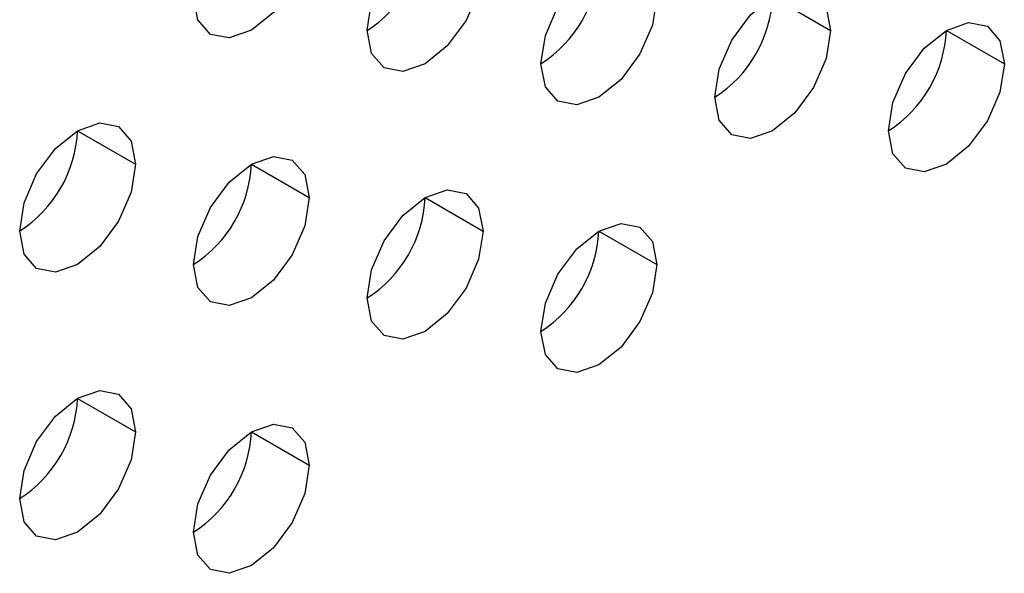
# Model space of a CAD drawing. Header units: millimetres. Extents: x 0 to 1118, y 0 to 864.
# Tile 156 of 256: x 938.417 to 939.919, y 670.66 to 671.505. Entities that reach past the tile are written whole.
import ezdxf

# ---------------------------------------------------------------- set-up
doc = ezdxf.new("R2010")
doc.units = ezdxf.units.MM

msp = doc.modelspace()

# ---------------------------------------------------------------- linework, layer by layer
at = {"color": 7, "linetype": 'Continuous', "lineweight": 25}
for p, q in [((939.5659, 671.5397), (939.6543, 671.4886)), ((939.8311, 671.4886), (939.9195, 671.4376)), ((938.5052, 671.3356), (938.5936, 671.2846)), ((938.7704, 671.2846), (938.8588, 671.2335)), ((939.0356, 671.2335), (939.124, 671.1825)), ((939.3007, 671.1824), (939.3891, 671.1314)), ((938.5052, 670.9273), (938.5936, 670.8763)), ((938.7704, 670.8763), (938.8588, 670.8253))]:
    msp.add_line(p, q, dxfattribs=at)
at = {"color": 7, "linetype": 'Continuous', "lineweight": 25, "flags": 128}
for points in [[(938.9472, 671.4887), (938.9539, 671.5316), (938.9731, 671.5758), (939.0017, 671.6145), (939.0356, 671.6418), (939.0694, 671.6535), (939.0981, 671.648), (939.1172, 671.6259), (939.124, 671.5907)], [(938.8588, 671.6418), (938.8521, 671.5989), (938.8329, 671.5547), (938.8042, 671.516), (938.7704, 671.4887), (938.7366, 671.477), (938.7079, 671.4825), (938.6887, 671.5046), (938.682, 671.5398)], [(939.124, 671.5907), (939.1172, 671.5478), (939.0981, 671.5036), (939.0694, 671.4649), (939.0356, 671.4376), (939.0017, 671.4259), (938.9731, 671.4315), (938.9539, 671.4535), (938.9472, 671.4887)], [(939.2123, 671.4376), (939.2191, 671.4806), (939.2382, 671.5248), (939.2669, 671.5634), (939.3007, 671.5907), (939.3346, 671.6025), (939.3632, 671.5969), (939.3824, 671.5749), (939.3891, 671.5397)], [(939.4775, 671.3866), (939.4842, 671.4295), (939.5034, 671.4737), (939.5321, 671.5124), (939.5659, 671.5397), (939.5997, 671.5514), (939.6284, 671.5459), (939.6476, 671.5238), (939.6543, 671.4886)], [(939.3891, 671.5397), (939.3824, 671.4967), (939.3632, 671.4526), (939.3346, 671.4139), (939.3007, 671.3866), (939.2669, 671.3748), (939.2382, 671.3804), (939.2191, 671.4025), (939.2123, 671.4376)], [(939.7427, 671.3355), (939.7494, 671.3785), (939.7686, 671.4226), (939.7972, 671.4613), (939.8311, 671.4886), (939.8649, 671.5004), (939.8936, 671.4948), (939.9127, 671.4727), (939.9195, 671.4376)], [(939.6543, 671.4886), (939.6476, 671.4457), (939.6284, 671.4015), (939.5997, 671.3628), (939.5659, 671.3355), (939.5321, 671.3238), (939.5034, 671.3293), (939.4842, 671.3514), (939.4775, 671.3866)], [(939.9195, 671.4376), (939.9127, 671.3946), (939.8936, 671.3504), (939.8649, 671.3118), (939.8311, 671.2845), (939.7972, 671.2727), (939.7686, 671.2783), (939.7494, 671.3003), (939.7427, 671.3355)], [(938.4169, 671.1825), (938.4236, 671.2255), (938.4427, 671.2697), (938.4714, 671.3083), (938.5052, 671.3356), (938.5391, 671.3474), (938.5677, 671.3418), (938.5869, 671.3198), (938.5936, 671.2846)], [(938.682, 671.1315), (938.6887, 671.1744), (938.7079, 671.2186), (938.7366, 671.2573), (938.7704, 671.2846), (938.8042, 671.2963), (938.8329, 671.2908), (938.8521, 671.2687), (938.8588, 671.2335)], [(938.5936, 671.2846), (938.5869, 671.2416), (938.5677, 671.1975), (938.5391, 671.1588), (938.5052, 671.1315), (938.4714, 671.1197), (938.4427, 671.1253), (938.4236, 671.1474), (938.4169, 671.1825)], [(938.9472, 671.0804), (938.9539, 671.1234), (938.9731, 671.1675), (939.0017, 671.2062), (939.0356, 671.2335), (939.0694, 671.2453), (939.0981, 671.2397), (939.1172, 671.2176), (939.124, 671.1825)], [(938.8588, 671.2335), (938.8521, 671.1906), (938.8329, 671.1464), (938.8042, 671.1077), (938.7704, 671.0804), (938.7366, 671.0687), (938.7079, 671.0743), (938.6887, 671.0963), (938.682, 671.1315)], [(939.124, 671.1825), (939.1172, 671.1395), (939.0981, 671.0954), (939.0694, 671.0567), (939.0356, 671.0294), (939.0017, 671.0176), (938.9731, 671.0232), (938.9539, 671.0452), (938.9472, 671.0804)], [(939.2123, 671.0294), (939.2191, 671.0723), (939.2382, 671.1165), (939.2669, 671.1552), (939.3007, 671.1825), (939.3346, 671.1942), (939.3632, 671.1886), (939.3824, 671.1666), (939.3891, 671.1314)], [(939.3891, 671.1314), (939.3824, 671.0885), (939.3632, 671.0443), (939.3346, 671.0056), (939.3007, 670.9783), (939.2669, 670.9666), (939.2382, 670.9721), (939.2191, 670.9942), (939.2123, 671.0294)], [(938.4169, 670.7743), (938.4236, 670.8172), (938.4427, 670.8614), (938.4714, 670.9001), (938.5052, 670.9274), (938.5391, 670.9391), (938.5677, 670.9335), (938.5869, 670.9115), (938.5936, 670.8763)], [(938.682, 670.7232), (938.6887, 670.7662), (938.7079, 670.8103), (938.7366, 670.849), (938.7704, 670.8763), (938.8042, 670.8881), (938.8329, 670.8825), (938.8521, 670.8604), (938.8588, 670.8253)], [(938.5936, 670.8763), (938.5869, 670.8334), (938.5677, 670.7892), (938.5391, 670.7505), (938.5052, 670.7232), (938.4714, 670.7115), (938.4427, 670.717), (938.4236, 670.7391), (938.4169, 670.7743)], [(938.8588, 670.8253), (938.8521, 670.7823), (938.8329, 670.7381), (938.8042, 670.6995), (938.7704, 670.6722), (938.7366, 670.6604), (938.7079, 670.666), (938.6887, 670.688), (938.682, 670.7232)]]:
    msp.add_lwpolyline(points, dxfattribs=at)
at = {"color": 7, "linetype": 'Continuous', "lineweight": 25}
for centre in [(938.8437, 671.6505), (939.1088, 671.5994), (939.374, 671.5484), (939.6392, 671.4973), (938.3133, 671.3443), (938.5785, 671.2933), (938.8437, 671.2422), (939.1088, 671.1912), (938.3133, 670.9361), (938.5785, 670.885)]:
    msp.add_arc(centre, 0.1921, 302.6055, 357.3945, dxfattribs=at)

doc.saveas('drawing.dxf')
